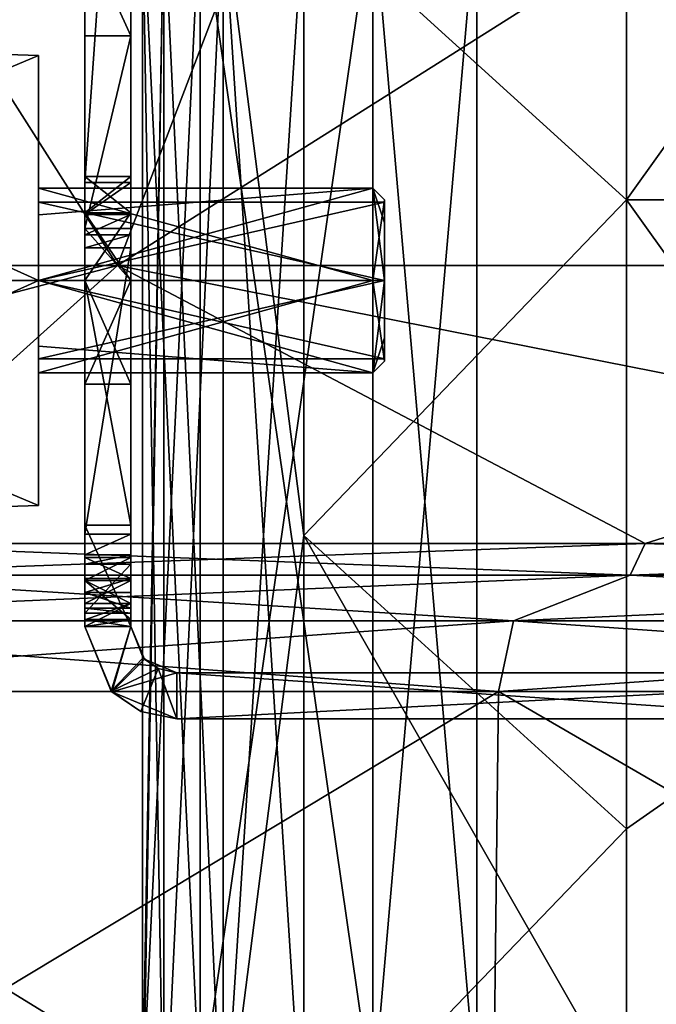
# Model space of a CAD drawing. Extents: x -226 to 210, y 0 to 1475.
# Tile 65 of 102: x -65 to -38, y 1043 to 1085. Entities that reach past the tile are written whole.
import ezdxf

# ---------------------------------------------------------------- set-up
doc = ezdxf.new("R2010")
doc.units = 0
doc.header["$LTSCALE"] = 117.934031
for name, color, linetype in [('11', 7, 'CONTINUOUS'), ('12', 7, 'CONTINUOUS'), ('13', 7, 'CONTINUOUS'), ('14', 7, 'CONTINUOUS'), ('15', 7, 'CONTINUOUS'), ('16', 7, 'CONTINUOUS'), ('17', 7, 'CONTINUOUS'), ('18', 7, 'CONTINUOUS'), ('2', 7, 'CONTINUOUS'), ('20', 7, 'CONTINUOUS'), ('3', 7, 'CONTINUOUS'), ('353', 7, 'CONTINUOUS'), ('354', 7, 'CONTINUOUS'), ('355', 7, 'CONTINUOUS'), ('356', 7, 'CONTINUOUS'), ('357', 7, 'CONTINUOUS'), ('358', 7, 'CONTINUOUS'), ('359', 7, 'CONTINUOUS'), ('360', 7, 'CONTINUOUS'), ('361', 7, 'CONTINUOUS'), ('362', 7, 'CONTINUOUS'), ('37', 7, 'CONTINUOUS'), ('376', 7, 'CONTINUOUS'), ('377', 7, 'CONTINUOUS'), ('378', 7, 'CONTINUOUS'), ('379', 7, 'CONTINUOUS'), ('38', 7, 'CONTINUOUS'), ('380', 7, 'CONTINUOUS'), ('381', 7, 'CONTINUOUS'), ('385', 7, 'CONTINUOUS'), ('386', 7, 'CONTINUOUS'), ('387', 7, 'CONTINUOUS'), ('388', 7, 'CONTINUOUS'), ('389', 7, 'CONTINUOUS'), ('390', 7, 'CONTINUOUS'), ('391', 7, 'CONTINUOUS'), ('392', 7, 'CONTINUOUS'), ('393', 7, 'CONTINUOUS'), ('394', 7, 'CONTINUOUS'), ('395', 7, 'CONTINUOUS'), ('396', 7, 'CONTINUOUS'), ('4', 7, 'CONTINUOUS'), ('5', 7, 'CONTINUOUS'), ('537', 7, 'CONTINUOUS'), ('538', 7, 'CONTINUOUS'), ('539', 7, 'CONTINUOUS'), ('540', 7, 'CONTINUOUS'), ('541', 7, 'CONTINUOUS'), ('542', 7, 'CONTINUOUS'), ('543', 7, 'CONTINUOUS'), ('544', 7, 'CONTINUOUS'), ('546', 7, 'CONTINUOUS'), ('547', 7, 'CONTINUOUS'), ('6', 7, 'CONTINUOUS'), ('7', 7, 'CONTINUOUS'), ('8', 7, 'CONTINUOUS'), ('859', 7, 'CONTINUOUS'), ('860', 7, 'CONTINUOUS'), ('861', 7, 'CONTINUOUS'), ('862', 7, 'CONTINUOUS'), ('863', 7, 'CONTINUOUS'), ('864', 7, 'CONTINUOUS'), ('865', 7, 'CONTINUOUS'), ('866', 7, 'CONTINUOUS'), ('867', 7, 'CONTINUOUS'), ('868', 7, 'CONTINUOUS'), ('9', 7, 'CONTINUOUS')]:
    doc.layers.add(name, color=color, linetype=linetype)

msp = doc.modelspace()

# ---------------------------------------------------------------- linework, layer by layer
at = {"layer": '11', "color": 7, "linetype": 'CONTINUOUS'}
for points in [[(-50, 1090.385, -285), (-50, 1038.462, -285), (-57.5, 1090.385, -285), (-50, 1090.385, -285)], [(-57.5, 1090.385, -285), (-50, 1038.462, -285), (-57.5, 1038.462, -285), (-57.5, 1090.385, -285)]]:
    msp.add_3dface(points, dxfattribs=at)
at = {"layer": '12', "color": 7, "linetype": 'CONTINUOUS'}
for points in [[(-50, 1038.462, -285), (-50, 1090.385, -285), (-50, 1038.462, -295), (-50, 1038.462, -285)], [(-50, 1038.462, -295), (-50, 1090.385, -285), (-50, 1090.385, -295), (-50, 1038.462, -295)]]:
    msp.add_3dface(points, dxfattribs=at)
at = {"layer": '13', "color": 7, "linetype": 'CONTINUOUS'}
for points in [[(-45.5, 1090.385, -295), (-45.5, 1038.462, -295), (-50, 1090.385, -295), (-45.5, 1090.385, -295)], [(-45.5, 1038.462, -295), (-50, 1038.462, -295), (-50, 1090.385, -295), (-45.5, 1038.462, -295)]]:
    msp.add_3dface(points, dxfattribs=at)
at = {"layer": '14', "color": 7, "linetype": 'CONTINUOUS'}
for points in [[(-57.5, 1090.385, -285), (-57.5, 1038.462, -285), (-57.5, 1090.385, -292.5), (-57.5, 1090.385, -285)], [(-57.5, 1090.385, -292.5), (-57.5, 1038.462, -285), (-57.5, 1038.462, -292.5), (-57.5, 1090.385, -292.5)]]:
    msp.add_3dface(points, dxfattribs=at)
at = {"layer": '15', "color": 7, "linetype": 'CONTINUOUS'}
for points in [[(-57.5, 1090.385, -292.5), (-57.5, 1038.462, -292.5), (-60, 1090.385, -292.5), (-57.5, 1090.385, -292.5)], [(-60, 1090.385, -292.5), (-57.5, 1038.462, -292.5), (-60, 1038.462, -292.5), (-60, 1090.385, -292.5)]]:
    msp.add_3dface(points, dxfattribs=at)
at = {"layer": '16', "color": 7, "linetype": 'CONTINUOUS'}
for points in [[(-60, 1090.385, -292.5), (-60, 1038.462, -292.5), (-60, 1090.206, -267), (-60, 1090.385, -292.5)], [(-60, 1090.206, -267), (-60, 1038.462, -292.5), (-60, 1038.462, -267), (-60, 1090.206, -267)]]:
    msp.add_3dface(points, dxfattribs=at)
at = {"layer": '17', "color": 7, "linetype": 'CONTINUOUS'}
for points in [[(-60, 1090.206, -267), (-60, 1038.462, -267), (-59.062, 1035.693, -263.5), (-60, 1090.206, -267)], [(-59.062, 1090.206, -263.5), (-60, 1090.206, -267), (-59.062, 1035.693, -263.5), (-59.062, 1090.206, -263.5)], [(-56.5, 1090.206, -260.938), (-59.062, 1090.206, -263.5), (-56.5, 1035.693, -260.938), (-56.5, 1090.206, -260.938)], [(-56.5, 1035.693, -260.938), (-59.062, 1090.206, -263.5), (-59.062, 1035.693, -263.5), (-56.5, 1035.693, -260.938)], [(-53, 1090.206, -260), (-56.5, 1090.206, -260.938), (-53, 1062.95, -260), (-53, 1090.206, -260)], [(-53, 1062.95, -260), (-56.5, 1090.206, -260.938), (-53, 1035.693, -260), (-53, 1062.95, -260)], [(-53, 1035.693, -260), (-56.5, 1090.206, -260.938), (-56.5, 1035.693, -260.938), (-53, 1035.693, -260)]]:
    msp.add_3dface(points, dxfattribs=at)
at = {"layer": '18', "color": 7, "linetype": 'CONTINUOUS'}
for points in [[(-39, 1090.385, -260), (-53, 1090.206, -260), (-39, 1077.489, -260), (-39, 1090.385, -260)], [(-53, 1090.206, -260), (-53, 1062.95, -260), (-39, 1077.489, -260), (-53, 1090.206, -260)], [(-39, 1077.489, -260), (-53, 1062.95, -260), (-39, 1038.462, -260), (-39, 1077.489, -260)], [(-53, 1062.95, -260), (-53, 1035.693, -260), (-39, 1038.462, -260), (-53, 1062.95, -260)]]:
    msp.add_3dface(points, dxfattribs=at)
at = {"layer": '2', "color": 7, "linetype": 'CONTINUOUS'}
for points in [[(-45.5, 1090.385, -305), (-45.5, 1038.462, -305), (-45.5, 1090.385, -295), (-45.5, 1090.385, -305)], [(-45.5, 1090.385, -295), (-45.5, 1038.462, -305), (-45.5, 1038.462, -295), (-45.5, 1090.385, -295)]]:
    msp.add_3dface(points, dxfattribs=at)
at = {"layer": '20', "color": 7, "linetype": 'CONTINUOUS'}
for points in [[(-39, 1132.002, -260), (-39, 1090.385, -260), (0, 1077.489, -262.5), (-39, 1132.002, -260)], [(0, 1132.002, -262.5), (-39, 1132.002, -260), (0, 1077.489, -262.5), (0, 1132.002, -262.5)], [(-39, 1090.385, -260), (-39, 1077.489, -260), (0, 1077.489, -262.5), (-39, 1090.385, -260)], [(-39, 1077.489, -260), (-39, 1038.462, -260), (0, 1022.976, -262.5), (-39, 1077.489, -260)], [(0, 1077.489, -262.5), (-39, 1077.489, -260), (0, 1022.976, -262.5), (0, 1077.489, -262.5)]]:
    msp.add_3dface(points, dxfattribs=at)
at = {"layer": '3', "color": 7, "linetype": 'CONTINUOUS'}
for points in [[(-45.5, 1038.462, -305), (-45.5, 1090.385, -305), (-50, 1038.462, -305), (-45.5, 1038.462, -305)], [(-50, 1038.462, -305), (-45.5, 1090.385, -305), (-50, 1090.385, -305), (-50, 1038.462, -305)]]:
    msp.add_3dface(points, dxfattribs=at)
at = {"layer": '353', "color": 7, "linetype": 'CONTINUOUS'}
for points in [[(-58.5, 1057, -192.037), (-29.569, 1057, -198.56), (-58.5, 1057, -259), (-58.5, 1057, -192.037)], [(-58.5, 1057, -259), (-29.569, 1057, -198.56), (-19.5, 1057, -259), (-58.5, 1057, -259)]]:
    msp.add_3dface(points, dxfattribs=at)
at = {"layer": '354', "color": 7, "linetype": 'CONTINUOUS'}
for points in [[(-29.569, 1057, -198.56), (-58.5, 1057, -192.037), (-29.569, 1055, -198.56), (-29.569, 1057, -198.56)], [(-58.5, 1057, -192.037), (-58.5, 1055, -192.037), (-29.569, 1055, -198.56), (-58.5, 1057, -192.037)]]:
    msp.add_3dface(points, dxfattribs=at)
at = {"layer": '355', "color": 7, "linetype": 'CONTINUOUS'}
for points in [[(-29.569, 1055, -198.56), (-58.5, 1055, -192.037), (-19.5, 1055, -259), (-29.569, 1055, -198.56)], [(-19.5, 1055, -259), (-58.5, 1055, -192.037), (-58.5, 1055, -259), (-19.5, 1055, -259)]]:
    msp.add_3dface(points, dxfattribs=at)
at = {"layer": '356', "color": 7, "linetype": 'CONTINUOUS'}
for points in [[(-58.5, 1057, -259), (-19.5, 1057, -259), (-58.5, 1055, -259), (-58.5, 1057, -259)], [(-19.5, 1057, -259), (-19.5, 1055, -259), (-58.5, 1055, -259), (-19.5, 1057, -259)]]:
    msp.add_3dface(points, dxfattribs=at)
at = {"layer": '357', "color": 7, "linetype": 'CONTINUOUS'}
for points in [[(-61.328, 1056.172, -259), (-62.5, 1059, -259), (-60.5, 1059, -259), (-61.328, 1056.172, -259)], [(-59.914, 1057.586, -259), (-61.328, 1056.172, -259), (-60.5, 1059, -259), (-59.914, 1057.586, -259)], [(-58.5, 1057, -259), (-61.328, 1056.172, -259), (-59.914, 1057.586, -259), (-58.5, 1057, -259)], [(-58.5, 1057, -259), (-58.5, 1055, -259), (-61.328, 1056.172, -259), (-58.5, 1057, -259)]]:
    msp.add_3dface(points, dxfattribs=at)
at = {"layer": '358', "color": 7, "linetype": 'CONTINUOUS'}
for points in [[(-62.5, 1059, -259), (-61.328, 1056.172, -259), (-62.5, 1059, -224.886), (-62.5, 1059, -259)], [(-62.5, 1059, -224.886), (-61.328, 1056.172, -259), (-62.5, 1059, -190.773), (-62.5, 1059, -224.886)], [(-62.5, 1059, -190.773), (-61.328, 1056.172, -259), (-61.358, 1056.202, -191.143), (-62.5, 1059, -190.773)], [(-61.358, 1056.202, -191.143), (-61.328, 1056.172, -259), (-60.064, 1055.319, -191.554), (-61.358, 1056.202, -191.143)], [(-61.328, 1056.172, -259), (-58.5, 1055, -259), (-60.064, 1055.319, -191.554), (-61.328, 1056.172, -259)], [(-58.5, 1055, -259), (-58.5, 1055, -192.037), (-60.064, 1055.319, -191.554), (-58.5, 1055, -259)]]:
    msp.add_3dface(points, dxfattribs=at)
at = {"layer": '359', "color": 7, "linetype": 'CONTINUOUS'}
for points in [[(-62.5, 1130.541, -139.273), (-62.5, 1130.541, -191.182), (-62.5, 1078.242, -146.78), (-62.5, 1130.541, -139.273)], [(-62.5, 1106.746, -115.033), (-62.5, 1130.541, -139.273), (-62.5, 1078.242, -146.78), (-62.5, 1106.746, -115.033)], [(-62.5, 1130.541, -191.182), (-62.5, 1130.541, -243.091), (-62.5, 1076.028, -197.26), (-62.5, 1130.541, -191.182)], [(-62.5, 1078.242, -146.78), (-62.5, 1130.541, -191.182), (-62.5, 1076.854, -147.426), (-62.5, 1078.242, -146.78)], [(-62.5, 1076.854, -147.426), (-62.5, 1130.541, -191.182), (-62.5, 1075.976, -147.264), (-62.5, 1076.854, -147.426)], [(-62.5, 1075.976, -147.264), (-62.5, 1130.541, -191.182), (-62.5, 1076.028, -197.26), (-62.5, 1075.976, -147.264)], [(-62.5, 1130.541, -243.091), (-62.5, 1130.541, -295), (-62.5, 1076.028, -247.396), (-62.5, 1130.541, -243.091)], [(-62.5, 1076.028, -197.26), (-62.5, 1130.541, -243.091), (-62.5, 1076.028, -247.396), (-62.5, 1076.028, -197.26)], [(-62.5, 1076.028, -247.396), (-62.5, 1130.541, -295), (-62.5, 1094, -295), (-62.5, 1076.028, -247.396)], [(-62.5, 1090.464, -296.464), (-62.5, 1076.028, -247.396), (-62.5, 1094, -295), (-62.5, 1090.464, -296.464)], [(-62.5, 1076.925, -296.58), (-62.5, 1076.028, -247.396), (-62.5, 1090.464, -296.464), (-62.5, 1076.925, -296.58)], [(-62.5, 1089, -300), (-62.5, 1076.925, -296.58), (-62.5, 1090.464, -296.464), (-62.5, 1089, -300)], [(-62.5, 1078.5, -300.007), (-62.5, 1076.925, -296.58), (-62.5, 1089, -300), (-62.5, 1078.5, -300.007)], [(-62.5, 1084.607, -310.606), (-62.5, 1078.5, -300.007), (-62.5, 1089, -300), (-62.5, 1084.607, -310.606)], [(-62.5, 1076.928, -303.417), (-62.5, 1078.5, -300.007), (-62.5, 1084.607, -310.606), (-62.5, 1076.928, -303.417)], [(-62.5, 1076.247, -314.831), (-62.5, 1076.928, -303.417), (-62.5, 1084.607, -310.606), (-62.5, 1076.247, -314.831)], [(-62.5, 1076.928, -303.417), (-62.5, 1076.247, -314.831), (-62.5, 1074, -304.5), (-62.5, 1076.928, -303.417)], [(-62.5, 1076.028, -247.396), (-62.5, 1076.925, -296.58), (-62.5, 1061, -259.996), (-62.5, 1076.028, -247.396)], [(-62.5, 1061, -259.996), (-62.5, 1076.925, -296.58), (-62.5, 1060, -261), (-62.5, 1061, -259.996)], [(-62.5, 1060, -261), (-62.5, 1076.925, -296.58), (-62.5, 1059.293, -261.293), (-62.5, 1060, -261)], [(-62.5, 1059.293, -261.293), (-62.5, 1076.925, -296.58), (-62.5, 1059, -262), (-62.5, 1059.293, -261.293)], [(-62.5, 1059, -262), (-62.5, 1076.925, -296.58), (-62.5, 1074, -295.5), (-62.5, 1059, -262)], [(-62.5, 1063.394, -310.607), (-62.5, 1076.247, -314.831), (-62.5, 1074, -315), (-62.5, 1063.394, -310.607)], [(-62.5, 1076.247, -314.831), (-62.5, 1063.394, -310.607), (-62.5, 1074, -304.5), (-62.5, 1076.247, -314.831)], [(-62.5, 1059, -224.886), (-62.5, 1059, -190.773), (-62.5, 1076.028, -197.26), (-62.5, 1059, -224.886)], [(-62.5, 1059, -224.886), (-62.5, 1076.028, -197.26), (-62.5, 1076.028, -247.396), (-62.5, 1059, -224.886)], [(-62.5, 1059, -224.886), (-62.5, 1076.028, -247.396), (-62.5, 1060, -259), (-62.5, 1059, -224.886)], [(-62.5, 1076.028, -197.26), (-62.5, 1059, -190.773), (-62.5, 1059.3, -190.773), (-62.5, 1076.028, -197.26)], [(-62.5, 1075.976, -147.264), (-62.5, 1076.028, -197.26), (-62.5, 1063.01, -160.345), (-62.5, 1075.976, -147.264)], [(-62.5, 1063.01, -160.345), (-62.5, 1076.028, -197.26), (-62.5, 1062.112, -161.714), (-62.5, 1063.01, -160.345)], [(-62.5, 1062.112, -161.714), (-62.5, 1076.028, -197.26), (-62.5, 1061.704, -163.3), (-62.5, 1062.112, -161.714)], [(-62.5, 1061.704, -163.3), (-62.5, 1076.028, -197.26), (-62.5, 1059.574, -187.641), (-62.5, 1061.704, -163.3)], [(-62.5, 1059.574, -187.641), (-62.5, 1076.028, -197.26), (-62.5, 1061.087, -188.777), (-62.5, 1059.574, -187.641)], [(-62.5, 1061.087, -188.777), (-62.5, 1076.028, -197.26), (-62.5, 1061.999, -189.817), (-62.5, 1061.087, -188.777)], [(-62.5, 1061.999, -189.817), (-62.5, 1076.028, -197.26), (-62.5, 1061, -190.773), (-62.5, 1061.999, -189.817)], [(-62.5, 1061, -190.773), (-62.5, 1076.028, -197.26), (-62.5, 1059.3, -190.773), (-62.5, 1061, -190.773)], [(-62.5, 1060, -259), (-62.5, 1076.028, -247.396), (-62.5, 1061, -259.996), (-62.5, 1060, -259)], [(-62.5, 1075.414, -146.9), (-62.5, 1075.976, -147.264), (-62.5, 1063.01, -160.345), (-62.5, 1075.414, -146.9)], [(-62.5, 1069.5, -299.993), (-62.5, 1059, -262), (-62.5, 1074, -295.5), (-62.5, 1069.5, -299.993)], [(-62.5, 1063.394, -310.607), (-62.5, 1059, -300), (-62.5, 1074, -304.5), (-62.5, 1063.394, -310.607)], [(-62.5, 1074, -304.5), (-62.5, 1059, -300), (-62.5, 1069.5, -299.993), (-62.5, 1074, -304.5)], [(-62.5, 1059, -300), (-62.5, 1059, -262), (-62.5, 1069.5, -299.993), (-62.5, 1059, -300)], [(-62.5, 1059.804, -188.37), (-62.5, 1059.574, -187.641), (-62.5, 1061.087, -188.777), (-62.5, 1059.804, -188.37)], [(-62.5, 1060.483, -188.724), (-62.5, 1059.804, -188.37), (-62.5, 1061.087, -188.777), (-62.5, 1060.483, -188.724)], [(-62.5, 1059, -259), (-62.5, 1059, -224.886), (-62.5, 1060, -259), (-62.5, 1059, -259)]]:
    msp.add_3dface(points, dxfattribs=at)
at = {"layer": '360', "color": 7, "linetype": 'CONTINUOUS'}
for points in [[(-62.5, 1074, -304.5), (-62.5, 1069.5, -299.993), (-60.5, 1074, -304.5), (-62.5, 1074, -304.5)], [(-62.5, 1069.5, -299.993), (-62.5, 1074, -295.5), (-60.5, 1069.5, -300.007), (-62.5, 1069.5, -299.993)], [(-62.5, 1069.5, -299.993), (-60.5, 1069.5, -300.007), (-60.5, 1074, -304.5), (-62.5, 1069.5, -299.993)], [(-62.5, 1074, -295.5), (-60.5, 1074, -295.5), (-60.5, 1069.5, -300.007), (-62.5, 1074, -295.5)]]:
    msp.add_3dface(points, dxfattribs=at)
at = {"layer": '361', "color": 7, "linetype": 'CONTINUOUS'}
for points in [[(-62.5, 1076.925, -296.58), (-62.5, 1078.5, -300.007), (-60.5, 1078.5, -299.993), (-62.5, 1076.925, -296.58)], [(-62.5, 1076.925, -296.58), (-60.5, 1078.5, -299.993), (-60.5, 1076.928, -296.583), (-62.5, 1076.925, -296.58)], [(-62.5, 1078.5, -300.007), (-62.5, 1076.928, -303.417), (-60.5, 1076.925, -303.42), (-62.5, 1078.5, -300.007)], [(-62.5, 1078.5, -300.007), (-60.5, 1076.925, -303.42), (-60.5, 1078.5, -299.993), (-62.5, 1078.5, -300.007)], [(-62.5, 1076.925, -296.58), (-60.5, 1076.928, -296.583), (-60.5, 1074, -295.5), (-62.5, 1076.925, -296.58)], [(-62.5, 1076.928, -303.417), (-62.5, 1074, -304.5), (-60.5, 1076.925, -303.42), (-62.5, 1076.928, -303.417)], [(-62.5, 1074, -295.5), (-62.5, 1076.925, -296.58), (-60.5, 1074, -295.5), (-62.5, 1074, -295.5)], [(-60.5, 1076.925, -303.42), (-62.5, 1074, -304.5), (-60.5, 1074, -304.5), (-60.5, 1076.925, -303.42)]]:
    msp.add_3dface(points, dxfattribs=at)
at = {"layer": '362', "color": 7, "linetype": 'CONTINUOUS'}
for points in [[(-60.5, 1094, -295), (-60.5, 1130.541, -243.091), (-60.5, 1076.028, -247.392), (-60.5, 1094, -295)], [(-60.5, 1130.541, -243.091), (-60.5, 1130.541, -191.182), (-60.5, 1076.028, -197.258), (-60.5, 1130.541, -243.091)], [(-60.5, 1076.028, -247.392), (-60.5, 1130.541, -243.091), (-60.5, 1076.028, -197.258), (-60.5, 1076.028, -247.392)], [(-60.5, 1130.541, -191.182), (-60.5, 1130.541, -139.273), (-60.5, 1076.853, -147.426), (-60.5, 1130.541, -191.182)], [(-60.5, 1076.028, -197.258), (-60.5, 1130.541, -191.182), (-60.5, 1076.853, -147.426), (-60.5, 1076.028, -197.258)], [(-60.5, 1076.853, -147.426), (-60.5, 1130.541, -139.273), (-60.5, 1078.242, -146.78), (-60.5, 1076.853, -147.426)], [(-60.5, 1078.242, -146.78), (-60.5, 1130.541, -139.273), (-60.5, 1106.746, -115.033), (-60.5, 1078.242, -146.78)], [(-60.5, 1090.464, -296.464), (-60.5, 1094, -295), (-60.5, 1076.928, -296.583), (-60.5, 1090.464, -296.464)], [(-60.5, 1076.928, -296.583), (-60.5, 1094, -295), (-60.5, 1076.028, -247.392), (-60.5, 1076.928, -296.583)], [(-60.5, 1089, -300), (-60.5, 1090.464, -296.464), (-60.5, 1078.5, -299.993), (-60.5, 1089, -300)], [(-60.5, 1078.5, -299.993), (-60.5, 1090.464, -296.464), (-60.5, 1076.928, -296.583), (-60.5, 1078.5, -299.993)], [(-60.5, 1084.606, -310.607), (-60.5, 1089, -300), (-60.5, 1076.925, -303.42), (-60.5, 1084.606, -310.607)], [(-60.5, 1076.925, -303.42), (-60.5, 1089, -300), (-60.5, 1078.5, -299.993), (-60.5, 1076.925, -303.42)], [(-60.5, 1076.247, -314.831), (-60.5, 1084.606, -310.607), (-60.5, 1076.925, -303.42), (-60.5, 1076.247, -314.831)], [(-60.5, 1076.928, -296.583), (-60.5, 1076.028, -247.392), (-60.5, 1074, -295.5), (-60.5, 1076.928, -296.583)], [(-60.5, 1076.247, -314.831), (-60.5, 1076.925, -303.42), (-60.5, 1074, -304.5), (-60.5, 1076.247, -314.831)], [(-60.5, 1075.975, -147.264), (-60.5, 1076.028, -197.258), (-60.5, 1076.853, -147.426), (-60.5, 1075.975, -147.264)], [(-60.5, 1074, -315), (-60.5, 1076.247, -314.831), (-60.5, 1063.393, -310.606), (-60.5, 1074, -315)], [(-60.5, 1063.393, -310.606), (-60.5, 1076.247, -314.831), (-60.5, 1074, -304.5), (-60.5, 1063.393, -310.606)], [(-60.5, 1059, -259), (-60.5, 1060, -259), (-60.5, 1076.028, -247.392), (-60.5, 1059, -259)], [(-60.5, 1059, -259), (-60.5, 1076.028, -247.392), (-60.5, 1059, -224.886), (-60.5, 1059, -259)], [(-60.5, 1060, -261), (-60.5, 1059, -262), (-60.5, 1076.028, -247.392), (-60.5, 1060, -261)], [(-60.5, 1076.028, -247.392), (-60.5, 1059, -262), (-60.5, 1074, -295.5), (-60.5, 1076.028, -247.392)], [(-60.5, 1061, -260.004), (-60.5, 1060, -261), (-60.5, 1076.028, -247.392), (-60.5, 1061, -260.004)], [(-60.5, 1060, -259), (-60.5, 1061, -260.004), (-60.5, 1076.028, -247.392), (-60.5, 1060, -259)], [(-60.5, 1076.028, -247.392), (-60.5, 1076.028, -197.258), (-60.5, 1059, -224.886), (-60.5, 1076.028, -247.392)], [(-60.5, 1076.028, -197.258), (-60.5, 1075.975, -147.264), (-60.5, 1061.999, -189.817), (-60.5, 1076.028, -197.258)], [(-60.5, 1059, -224.886), (-60.5, 1076.028, -197.258), (-60.5, 1061, -190.773), (-60.5, 1059, -224.886)], [(-60.5, 1061, -190.773), (-60.5, 1076.028, -197.258), (-60.5, 1061.999, -189.817), (-60.5, 1061, -190.773)], [(-60.5, 1061.999, -189.817), (-60.5, 1075.975, -147.264), (-60.5, 1061.087, -188.777), (-60.5, 1061.999, -189.817)], [(-60.5, 1061.087, -188.777), (-60.5, 1075.975, -147.264), (-60.5, 1060.483, -188.724), (-60.5, 1061.087, -188.777)], [(-60.5, 1060.483, -188.724), (-60.5, 1075.975, -147.264), (-60.5, 1059.804, -188.37), (-60.5, 1060.483, -188.724)], [(-60.5, 1059.804, -188.37), (-60.5, 1075.975, -147.264), (-60.5, 1059.574, -187.641), (-60.5, 1059.804, -188.37)], [(-60.5, 1059.574, -187.641), (-60.5, 1075.975, -147.264), (-60.5, 1061.704, -163.3), (-60.5, 1059.574, -187.641)], [(-60.5, 1061.704, -163.3), (-60.5, 1075.975, -147.264), (-60.5, 1062.112, -161.714), (-60.5, 1061.704, -163.3)], [(-60.5, 1062.112, -161.714), (-60.5, 1075.975, -147.264), (-60.5, 1063.01, -160.345), (-60.5, 1062.112, -161.714)], [(-60.5, 1063.01, -160.345), (-60.5, 1075.975, -147.264), (-60.5, 1075.414, -146.9), (-60.5, 1063.01, -160.345)], [(-60.5, 1059, -262), (-60.5, 1059, -300), (-60.5, 1074, -295.5), (-60.5, 1059, -262)], [(-60.5, 1074, -295.5), (-60.5, 1059, -300), (-60.5, 1069.5, -300.007), (-60.5, 1074, -295.5)], [(-60.5, 1069.5, -300.007), (-60.5, 1063.393, -310.606), (-60.5, 1074, -304.5), (-60.5, 1069.5, -300.007)], [(-60.5, 1059, -300), (-60.5, 1063.393, -310.606), (-60.5, 1069.5, -300.007), (-60.5, 1059, -300)], [(-60.5, 1059.3, -190.773), (-60.5, 1059, -224.886), (-60.5, 1061, -190.773), (-60.5, 1059.3, -190.773)], [(-60.5, 1059, -262), (-60.5, 1060, -261), (-60.5, 1059.293, -261.293), (-60.5, 1059, -262)], [(-60.5, 1059, -190.773), (-60.5, 1059, -224.886), (-60.5, 1059.3, -190.773), (-60.5, 1059, -190.773)]]:
    msp.add_3dface(points, dxfattribs=at)
at = {"layer": '37', "color": 7, "linetype": 'CONTINUOUS'}
for points in [[(-53, 1090.206, -340), (-39, 1104.746, -340), (-39, 1077.489, -340), (-53, 1090.206, -340)], [(-53, 1062.95, -340), (-53, 1090.206, -340), (-39, 1077.489, -340), (-53, 1062.95, -340)], [(-53, 1062.95, -340), (-39, 1077.489, -340), (-39, 1050.233, -340), (-53, 1062.95, -340)], [(-53, 1035.693, -340), (-53, 1062.95, -340), (-39, 1050.233, -340), (-53, 1035.693, -340)], [(-53, 1035.693, -340), (-39, 1050.233, -340), (-39, 1022.976, -340), (-53, 1035.693, -340)]]:
    msp.add_3dface(points, dxfattribs=at)
at = {"layer": '376', "color": 7, "linetype": 'CONTINUOUS'}
for points in [[(-62.5, 1084.607, -310.606), (-62.5, 1089, -300), (-60.5, 1084.606, -310.607), (-62.5, 1084.607, -310.606)], [(-62.5, 1089, -300), (-60.5, 1089, -300), (-60.5, 1084.606, -310.607), (-62.5, 1089, -300)], [(-62.5, 1076.247, -314.831), (-62.5, 1084.607, -310.606), (-60.5, 1084.606, -310.607), (-62.5, 1076.247, -314.831)], [(-60.5, 1076.247, -314.831), (-62.5, 1076.247, -314.831), (-60.5, 1084.606, -310.607), (-60.5, 1076.247, -314.831)], [(-62.5, 1074, -315), (-62.5, 1076.247, -314.831), (-60.5, 1074, -315), (-62.5, 1074, -315)], [(-60.5, 1074, -315), (-62.5, 1076.247, -314.831), (-60.5, 1076.247, -314.831), (-60.5, 1074, -315)]]:
    msp.add_3dface(points, dxfattribs=at)
at = {"layer": '377', "color": 7, "linetype": 'CONTINUOUS'}
for points in [[(-62.5, 1063.394, -310.607), (-62.5, 1074, -315), (-60.5, 1063.393, -310.606), (-62.5, 1063.394, -310.607)], [(-62.5, 1074, -315), (-60.5, 1074, -315), (-60.5, 1063.393, -310.606), (-62.5, 1074, -315)], [(-62.5, 1059, -300), (-62.5, 1063.394, -310.607), (-60.5, 1059, -300), (-62.5, 1059, -300)], [(-60.5, 1059, -300), (-62.5, 1063.394, -310.607), (-60.5, 1063.393, -310.606), (-60.5, 1059, -300)]]:
    msp.add_3dface(points, dxfattribs=at)
at = {"layer": '378', "color": 7, "linetype": 'CONTINUOUS'}
for points in [[(-62.5, 1059, -262), (-62.5, 1059, -300), (-60.5, 1059, -262), (-62.5, 1059, -262)], [(-62.5, 1059, -300), (-60.5, 1059, -300), (-60.5, 1059, -262), (-62.5, 1059, -300)]]:
    msp.add_3dface(points, dxfattribs=at)
at = {"layer": '379', "color": 7, "linetype": 'CONTINUOUS'}
for points in [[(-62.5, 1060, -261), (-62.5, 1059.293, -261.293), (-60.5, 1060, -261), (-62.5, 1060, -261)], [(-60.5, 1060, -261), (-62.5, 1059.293, -261.293), (-60.5, 1059.293, -261.293), (-60.5, 1060, -261)], [(-62.5, 1059.293, -261.293), (-62.5, 1059, -262), (-60.5, 1059.293, -261.293), (-62.5, 1059.293, -261.293)], [(-62.5, 1059, -262), (-60.5, 1059, -262), (-60.5, 1059.293, -261.293), (-62.5, 1059, -262)]]:
    msp.add_3dface(points, dxfattribs=at)
at = {"layer": '38', "color": 7, "linetype": 'CONTINUOUS'}
for points in [[(-39, 1104.746, -340), (0, 1132.002, -337.5), (-39, 1077.489, -340), (-39, 1104.746, -340)], [(-39, 1077.489, -340), (0, 1132.002, -337.5), (0, 1077.489, -337.5), (-39, 1077.489, -340)], [(-39, 1077.489, -340), (0, 1077.489, -337.5), (-39, 1050.233, -340), (-39, 1077.489, -340)], [(-39, 1050.233, -340), (0, 1077.489, -337.5), (-39, 1022.976, -340), (-39, 1050.233, -340)], [(-39, 1022.976, -340), (0, 1077.489, -337.5), (0, 1022.976, -337.5), (-39, 1022.976, -340)]]:
    msp.add_3dface(points, dxfattribs=at)
at = {"layer": '380', "color": 7, "linetype": 'CONTINUOUS'}
for points in [[(-62.5, 1060, -259), (-62.5, 1061, -259.996), (-60.5, 1060, -259), (-62.5, 1060, -259)], [(-62.5, 1061, -259.996), (-62.5, 1060, -261), (-60.5, 1061, -260.004), (-62.5, 1061, -259.996)], [(-60.5, 1060, -259), (-62.5, 1061, -259.996), (-60.5, 1061, -260.004), (-60.5, 1060, -259)], [(-62.5, 1060, -261), (-60.5, 1060, -261), (-60.5, 1061, -260.004), (-62.5, 1060, -261)]]:
    msp.add_3dface(points, dxfattribs=at)
at = {"layer": '381', "color": 7, "linetype": 'CONTINUOUS'}
for points in [[(-60.5, 1059, -259), (-62.5, 1059, -259), (-60.5, 1060, -259), (-60.5, 1059, -259)], [(-62.5, 1059, -259), (-62.5, 1060, -259), (-60.5, 1060, -259), (-62.5, 1059, -259)]]:
    msp.add_3dface(points, dxfattribs=at)
at = {"layer": '385', "color": 7, "linetype": 'CONTINUOUS'}
for points in [[(-62.5, 1106.746, -115.033), (-62.5, 1078.242, -146.78), (-60.5, 1106.746, -115.033), (-62.5, 1106.746, -115.033)], [(-62.5, 1078.242, -146.78), (-60.5, 1078.242, -146.78), (-60.5, 1106.746, -115.033), (-62.5, 1078.242, -146.78)]]:
    msp.add_3dface(points, dxfattribs=at)
at = {"layer": '386', "color": 7, "linetype": 'CONTINUOUS'}
for points in [[(-62.5, 1078.242, -146.78), (-62.5, 1076.854, -147.426), (-60.5, 1078.242, -146.78), (-62.5, 1078.242, -146.78)], [(-62.5, 1076.854, -147.426), (-60.5, 1076.853, -147.426), (-60.5, 1078.242, -146.78), (-62.5, 1076.854, -147.426)], [(-62.5, 1076.854, -147.426), (-62.5, 1075.976, -147.264), (-60.5, 1076.853, -147.426), (-62.5, 1076.854, -147.426)], [(-62.5, 1075.976, -147.264), (-60.5, 1075.975, -147.264), (-60.5, 1076.853, -147.426), (-62.5, 1075.976, -147.264)], [(-62.5, 1075.976, -147.264), (-62.5, 1075.414, -146.9), (-60.5, 1075.975, -147.264), (-62.5, 1075.976, -147.264)], [(-60.5, 1075.975, -147.264), (-62.5, 1075.414, -146.9), (-60.5, 1075.414, -146.9), (-60.5, 1075.975, -147.264)]]:
    msp.add_3dface(points, dxfattribs=at)
at = {"layer": '387', "color": 7, "linetype": 'CONTINUOUS'}
for points in [[(-62.5, 1075.414, -146.9), (-62.5, 1063.01, -160.345), (-60.5, 1075.414, -146.9), (-62.5, 1075.414, -146.9)], [(-62.5, 1063.01, -160.345), (-60.5, 1063.01, -160.345), (-60.5, 1075.414, -146.9), (-62.5, 1063.01, -160.345)]]:
    msp.add_3dface(points, dxfattribs=at)
at = {"layer": '388', "color": 7, "linetype": 'CONTINUOUS'}
for points in [[(-62.5, 1063.01, -160.345), (-62.5, 1062.112, -161.714), (-60.5, 1063.01, -160.345), (-62.5, 1063.01, -160.345)], [(-62.5, 1062.112, -161.714), (-60.5, 1062.112, -161.714), (-60.5, 1063.01, -160.345), (-62.5, 1062.112, -161.714)], [(-62.5, 1062.112, -161.714), (-62.5, 1061.704, -163.3), (-60.5, 1062.112, -161.714), (-62.5, 1062.112, -161.714)], [(-62.5, 1061.704, -163.3), (-60.5, 1061.704, -163.3), (-60.5, 1062.112, -161.714), (-62.5, 1061.704, -163.3)]]:
    msp.add_3dface(points, dxfattribs=at)
at = {"layer": '389', "color": 7, "linetype": 'CONTINUOUS'}
for points in [[(-62.5, 1061.704, -163.3), (-62.5, 1059.574, -187.641), (-60.5, 1061.704, -163.3), (-62.5, 1061.704, -163.3)], [(-62.5, 1059.574, -187.641), (-60.5, 1059.574, -187.641), (-60.5, 1061.704, -163.3), (-62.5, 1059.574, -187.641)]]:
    msp.add_3dface(points, dxfattribs=at)
at = {"layer": '390', "color": 7, "linetype": 'CONTINUOUS'}
for points in [[(-62.5, 1059.804, -188.37), (-62.5, 1060.483, -188.724), (-60.5, 1059.804, -188.37), (-62.5, 1059.804, -188.37)], [(-62.5, 1060.483, -188.724), (-60.5, 1060.483, -188.724), (-60.5, 1059.804, -188.37), (-62.5, 1060.483, -188.724)], [(-62.5, 1059.574, -187.641), (-62.5, 1059.804, -188.37), (-60.5, 1059.574, -187.641), (-62.5, 1059.574, -187.641)], [(-62.5, 1059.804, -188.37), (-60.5, 1059.804, -188.37), (-60.5, 1059.574, -187.641), (-62.5, 1059.804, -188.37)]]:
    msp.add_3dface(points, dxfattribs=at)
at = {"layer": '391', "color": 7, "linetype": 'CONTINUOUS'}
for points in [[(-62.5, 1060.483, -188.724), (-62.5, 1061.087, -188.777), (-60.5, 1061.087, -188.777), (-62.5, 1060.483, -188.724)], [(-62.5, 1060.483, -188.724), (-60.5, 1061.087, -188.777), (-60.5, 1060.483, -188.724), (-62.5, 1060.483, -188.724)]]:
    msp.add_3dface(points, dxfattribs=at)
at = {"layer": '392', "color": 7, "linetype": 'CONTINUOUS'}
for points in [[(-62.5, 1061.087, -188.777), (-62.5, 1061.999, -189.817), (-60.5, 1061.087, -188.777), (-62.5, 1061.087, -188.777)], [(-62.5, 1061.999, -189.817), (-62.5, 1061, -190.773), (-60.5, 1061.999, -189.817), (-62.5, 1061.999, -189.817)], [(-62.5, 1061.999, -189.817), (-60.5, 1061.999, -189.817), (-60.5, 1061.087, -188.777), (-62.5, 1061.999, -189.817)], [(-62.5, 1061, -190.773), (-60.5, 1061, -190.773), (-60.5, 1061.999, -189.817), (-62.5, 1061, -190.773)]]:
    msp.add_3dface(points, dxfattribs=at)
at = {"layer": '393', "color": 7, "linetype": 'CONTINUOUS'}
for points in [[(-62.5, 1061, -190.773), (-62.5, 1059.3, -190.773), (-60.5, 1059.3, -190.773), (-62.5, 1061, -190.773)], [(-62.5, 1061, -190.773), (-60.5, 1059.3, -190.773), (-60.5, 1061, -190.773), (-62.5, 1061, -190.773)]]:
    msp.add_3dface(points, dxfattribs=at)
at = {"layer": '394', "color": 7, "linetype": 'CONTINUOUS'}
for points in [[(-62.5, 1059.3, -190.773), (-62.5, 1059, -190.773), (-60.5, 1059, -190.773), (-62.5, 1059.3, -190.773)], [(-62.5, 1059.3, -190.773), (-60.5, 1059, -190.773), (-60.5, 1059.3, -190.773), (-62.5, 1059.3, -190.773)]]:
    msp.add_3dface(points, dxfattribs=at)
at = {"layer": '395', "color": 7, "linetype": 'CONTINUOUS'}
for points in [[(-62.5, 1059, -190.773), (-61.358, 1056.202, -191.143), (-60.5, 1059, -190.773), (-62.5, 1059, -190.773)], [(-60.5, 1059, -190.773), (-61.358, 1056.202, -191.143), (-59.972, 1057.646, -191.115), (-60.5, 1059, -190.773)], [(-61.358, 1056.202, -191.143), (-59.319, 1057.175, -191.531), (-59.972, 1057.646, -191.115), (-61.358, 1056.202, -191.143)], [(-61.358, 1056.202, -191.143), (-60.064, 1055.319, -191.554), (-59.319, 1057.175, -191.531), (-61.358, 1056.202, -191.143)], [(-60.064, 1055.319, -191.554), (-58.5, 1055, -192.037), (-59.319, 1057.175, -191.531), (-60.064, 1055.319, -191.554)], [(-58.5, 1055, -192.037), (-58.5, 1057, -192.037), (-59.319, 1057.175, -191.531), (-58.5, 1055, -192.037)]]:
    msp.add_3dface(points, dxfattribs=at)
at = {"layer": '396', "color": 7, "linetype": 'CONTINUOUS'}
for points in [[(-59.914, 1057.586, -259), (-60.5, 1059, -259), (-59.972, 1057.646, -191.115), (-59.914, 1057.586, -259)], [(-60.5, 1059, -259), (-60.5, 1059, -224.886), (-59.972, 1057.646, -191.115), (-60.5, 1059, -259)], [(-60.5, 1059, -224.886), (-60.5, 1059, -190.773), (-59.972, 1057.646, -191.115), (-60.5, 1059, -224.886)], [(-59.319, 1057.175, -191.531), (-59.914, 1057.586, -259), (-59.972, 1057.646, -191.115), (-59.319, 1057.175, -191.531)], [(-58.5, 1057, -192.037), (-58.5, 1057, -259), (-59.914, 1057.586, -259), (-58.5, 1057, -192.037)], [(-58.5, 1057, -192.037), (-59.914, 1057.586, -259), (-59.319, 1057.175, -191.531), (-58.5, 1057, -192.037)]]:
    msp.add_3dface(points, dxfattribs=at)
at = {"layer": '4', "color": 7, "linetype": 'CONTINUOUS'}
for points in [[(-50, 1038.462, -305), (-50, 1090.385, -305), (-50, 1038.462, -315), (-50, 1038.462, -305)], [(-50, 1038.462, -315), (-50, 1090.385, -305), (-50, 1090.385, -315), (-50, 1038.462, -315)]]:
    msp.add_3dface(points, dxfattribs=at)
at = {"layer": '5', "color": 7, "linetype": 'CONTINUOUS'}
for points in [[(-50, 1038.462, -315), (-50, 1090.385, -315), (-57.5, 1038.462, -315), (-50, 1038.462, -315)], [(-57.5, 1038.462, -315), (-50, 1090.385, -315), (-57.5, 1090.385, -315), (-57.5, 1038.462, -315)]]:
    msp.add_3dface(points, dxfattribs=at)
at = {"layer": '537', "color": 7, "linetype": 'CONTINUOUS'}
for points in [[(-87.689, 1074, -310.5), (-87.689, 1084.5, -299.998), (-64.5, 1074, -309.75), (-87.689, 1074, -310.5)], [(-87.689, 1084.5, -299.998), (-87.689, 1074, -289.5), (-64.5, 1083.75, -300), (-87.689, 1084.5, -299.998)], [(-64.5, 1074, -309.75), (-87.689, 1084.5, -299.998), (-64.5, 1083.75, -300), (-64.5, 1074, -309.75)], [(-87.689, 1074, -289.5), (-64.5, 1074, -290.25), (-64.5, 1083.75, -300), (-87.689, 1074, -289.5)]]:
    msp.add_3dface(points, dxfattribs=at)
at = {"layer": '538', "color": 7, "linetype": 'CONTINUOUS'}
for points in [[(-64.5, 1083.75, -300), (-64.5, 1074, -290.25), (-64.5, 1076.844, -297.187), (-64.5, 1083.75, -300)], [(-64.5, 1074, -309.75), (-64.5, 1083.75, -300), (-64.5, 1074, -304), (-64.5, 1074, -309.75)], [(-64.5, 1074, -304), (-64.5, 1083.75, -300), (-64.5, 1078, -300.013), (-64.5, 1074, -304)], [(-64.5, 1078, -300.013), (-64.5, 1083.75, -300), (-64.5, 1076.844, -297.187), (-64.5, 1078, -300.013)], [(-64.5, 1076.844, -297.187), (-64.5, 1074, -290.25), (-64.5, 1074, -296), (-64.5, 1076.844, -297.187)], [(-64.5, 1074, -290.25), (-64.5, 1064.25, -300), (-64.5, 1074, -296), (-64.5, 1074, -290.25)], [(-64.5, 1064.25, -300), (-64.5, 1074, -309.75), (-64.5, 1071.156, -302.813), (-64.5, 1064.25, -300)], [(-64.5, 1074, -309.75), (-64.5, 1074, -304), (-64.5, 1071.156, -302.813), (-64.5, 1074, -309.75)], [(-64.5, 1074, -296), (-64.5, 1064.25, -300), (-64.5, 1070, -299.987), (-64.5, 1074, -296)], [(-64.5, 1070, -299.987), (-64.5, 1064.25, -300), (-64.5, 1071.156, -302.813), (-64.5, 1070, -299.987)]]:
    msp.add_3dface(points, dxfattribs=at)
at = {"layer": '539', "color": 7, "linetype": 'CONTINUOUS'}
for points in [[(-87.689, 1063.5, -300.002), (-87.689, 1074, -310.5), (-64.5, 1064.25, -300), (-87.689, 1063.5, -300.002)], [(-87.689, 1074, -310.5), (-64.5, 1074, -309.75), (-64.5, 1064.25, -300), (-87.689, 1074, -310.5)], [(-87.689, 1074, -289.5), (-87.689, 1063.5, -300.002), (-64.5, 1074, -290.25), (-87.689, 1074, -289.5)], [(-64.5, 1074, -290.25), (-87.689, 1063.5, -300.002), (-64.5, 1064.25, -300), (-64.5, 1074, -290.25)]]:
    msp.add_3dface(points, dxfattribs=at)
at = {"layer": '540', "linetype": 'CONTINUOUS'}
for points in [[(-64.5, 1074, -304), (-64.5, 1078, -300.013), (-50, 1074, -304), (-64.5, 1074, -304)], [(-64.5, 1078, -300.013), (-64.5, 1076.844, -297.187), (-50, 1078, -300), (-64.5, 1078, -300.013)], [(-50, 1074, -304), (-64.5, 1078, -300.013), (-50, 1078, -300), (-50, 1074, -304)], [(-64.5, 1076.844, -297.187), (-64.5, 1074, -296), (-50, 1078, -300), (-64.5, 1076.844, -297.187)], [(-50, 1078, -300), (-64.5, 1074, -296), (-50, 1074, -296), (-50, 1078, -300)]]:
    msp.add_3dface(points, dxfattribs=at)
at = {"layer": '541', "linetype": 'CONTINUOUS'}
for points in [[(-64.5, 1071.156, -302.813), (-64.5, 1074, -304), (-50, 1070, -300), (-64.5, 1071.156, -302.813)], [(-64.5, 1074, -304), (-50, 1074, -304), (-50, 1070, -300), (-64.5, 1074, -304)], [(-64.5, 1074, -296), (-64.5, 1070, -299.987), (-50, 1074, -296), (-64.5, 1074, -296)], [(-50, 1074, -296), (-64.5, 1070, -299.987), (-50, 1070, -300), (-50, 1074, -296)], [(-64.5, 1070, -299.987), (-64.5, 1071.156, -302.813), (-50, 1070, -300), (-64.5, 1070, -299.987)]]:
    msp.add_3dface(points, dxfattribs=at)
at = {"layer": '542', "linetype": 'CONTINUOUS'}
for points in [[(-50, 1070, -300), (-50, 1074, -304), (-49.5, 1070.5, -300.013), (-50, 1070, -300)], [(-50, 1074, -304), (-49.5, 1074, -303.5), (-49.5, 1070.5, -300.013), (-50, 1074, -304)], [(-50, 1074, -296), (-50, 1070, -300), (-49.5, 1074, -296.5), (-50, 1074, -296)], [(-49.5, 1074, -296.5), (-50, 1070, -300), (-49.5, 1071.509, -297.542), (-49.5, 1074, -296.5)], [(-49.5, 1071.509, -297.542), (-50, 1070, -300), (-49.5, 1070.5, -300.013), (-49.5, 1071.509, -297.542)]]:
    msp.add_3dface(points, dxfattribs=at)
at = {"layer": '543', "linetype": 'CONTINUOUS'}
for points in [[(-50, 1074, -304), (-50, 1078, -300), (-49.5, 1074, -303.5), (-50, 1074, -304)], [(-50, 1078, -300), (-50, 1074, -296), (-49.5, 1077.5, -299.987), (-50, 1078, -300)], [(-49.5, 1074, -303.5), (-50, 1078, -300), (-49.5, 1076.491, -302.458), (-49.5, 1074, -303.5)], [(-49.5, 1076.491, -302.458), (-50, 1078, -300), (-49.5, 1077.5, -299.987), (-49.5, 1076.491, -302.458)], [(-50, 1074, -296), (-49.5, 1074, -296.5), (-49.5, 1077.5, -299.987), (-50, 1074, -296)]]:
    msp.add_3dface(points, dxfattribs=at)
at = {"layer": '544', "linetype": 'CONTINUOUS'}
for points in [[(-49.5, 1074, -296.5), (-49.5, 1076.491, -302.458), (-49.5, 1077.5, -299.987), (-49.5, 1074, -296.5)], [(-49.5, 1074, -296.5), (-49.5, 1074, -303.5), (-49.5, 1076.491, -302.458), (-49.5, 1074, -296.5)], [(-49.5, 1074, -303.5), (-49.5, 1074, -296.5), (-49.5, 1071.509, -297.542), (-49.5, 1074, -303.5)], [(-49.5, 1074, -303.5), (-49.5, 1071.509, -297.542), (-49.5, 1070.5, -300.013), (-49.5, 1074, -303.5)]]:
    msp.add_3dface(points, dxfattribs=at)
at = {"layer": '546', "linetype": 'CONTINUOUS'}
for points in [[(-49.5, 1074, -296.6), (-49.5, 1077.4, -300), (-64.5, 1074, -296.6), (-49.5, 1074, -296.6)], [(-64.5, 1074, -296.6), (-49.5, 1077.4, -300), (-64.5, 1077.4, -300), (-64.5, 1074, -296.6)], [(-49.5, 1070.6, -300), (-49.5, 1074, -296.6), (-64.5, 1070.6, -300), (-49.5, 1070.6, -300)], [(-64.5, 1070.6, -300), (-49.5, 1074, -296.6), (-64.5, 1074, -296.6), (-64.5, 1070.6, -300)]]:
    msp.add_3dface(points, dxfattribs=at)
at = {"layer": '547', "linetype": 'CONTINUOUS'}
for points in [[(-64.5, 1077.4, -300), (-49.5, 1077.4, -300), (-49.5, 1074, -303.4), (-64.5, 1077.4, -300)], [(-64.5, 1077.4, -300), (-49.5, 1074, -303.4), (-64.5, 1074, -303.4), (-64.5, 1077.4, -300)], [(-49.5, 1070.6, -300), (-64.5, 1070.6, -300), (-64.5, 1074, -303.4), (-49.5, 1070.6, -300)], [(-49.5, 1074, -303.4), (-49.5, 1070.6, -300), (-64.5, 1074, -303.4), (-49.5, 1074, -303.4)]]:
    msp.add_3dface(points, dxfattribs=at)
at = {"layer": '6', "color": 7, "linetype": 'CONTINUOUS'}
for points in [[(-57.5, 1038.462, -315), (-57.5, 1090.385, -315), (-57.5, 1038.462, -307.5), (-57.5, 1038.462, -315)], [(-57.5, 1038.462, -307.5), (-57.5, 1090.385, -315), (-57.5, 1090.385, -307.5), (-57.5, 1038.462, -307.5)]]:
    msp.add_3dface(points, dxfattribs=at)
at = {"layer": '7', "color": 7, "linetype": 'CONTINUOUS'}
for points in [[(-57.5, 1038.462, -307.5), (-57.5, 1090.385, -307.5), (-60, 1038.462, -307.5), (-57.5, 1038.462, -307.5)], [(-60, 1038.462, -307.5), (-57.5, 1090.385, -307.5), (-60, 1090.385, -307.5), (-60, 1038.462, -307.5)]]:
    msp.add_3dface(points, dxfattribs=at)
at = {"layer": '8', "color": 7, "linetype": 'CONTINUOUS'}
for points in [[(-60, 1038.462, -307.5), (-60, 1090.385, -307.5), (-60, 1038.462, -333), (-60, 1038.462, -307.5)], [(-60, 1038.462, -333), (-60, 1090.385, -307.5), (-60, 1090.206, -333), (-60, 1038.462, -333)]]:
    msp.add_3dface(points, dxfattribs=at)
at = {"layer": '859', "color": 7, "linetype": 'CONTINUOUS'}
for points in [[(-87.472, 1030.356, 181.637), (-44.861, 1030.356, 196.547), (-86.884, 1056.178, 180.417), (-87.472, 1030.356, 181.637)], [(-86.884, 1056.178, 180.417), (-44.861, 1030.356, 196.547), (-44.559, 1056.178, 195.228), (-86.884, 1056.178, 180.417)], [(-44.861, 1030.356, 196.547), (0, 1030.356, 201.602), (-44.559, 1056.178, 195.228), (-44.861, 1030.356, 196.547)], [(-44.559, 1056.178, 195.228), (0, 1030.356, 201.602), (0, 1056.178, 200.248), (-44.559, 1056.178, 195.228)]]:
    msp.add_3dface(points, dxfattribs=at)
at = {"layer": '860', "color": 7, "linetype": 'CONTINUOUS'}
for points in [[(-44.861, 1030.356, -196.547), (-87.472, 1030.356, -181.637), (-44.559, 1056.178, -195.228), (-44.861, 1030.356, -196.547)], [(-44.559, 1056.178, -195.228), (-87.472, 1030.356, -181.637), (-86.884, 1056.178, -180.417), (-44.559, 1056.178, -195.228)], [(0, 1030.356, -201.602), (-44.861, 1030.356, -196.547), (0, 1056.178, -200.248), (0, 1030.356, -201.602)], [(0, 1056.178, -200.248), (-44.861, 1030.356, -196.547), (-44.559, 1056.178, -195.228), (0, 1056.178, -200.248)]]:
    msp.add_3dface(points, dxfattribs=at)
at = {"layer": '861', "color": 7, "linetype": 'CONTINUOUS'}
for points in [[(-44.559, 1056.178, -195.228), (-86.884, 1056.178, -180.417), (-43.9, 1059.245, -192.34), (-44.559, 1056.178, -195.228)], [(-43.9, 1059.245, -192.34), (-86.884, 1056.178, -180.417), (-85.599, 1059.245, -177.749), (-43.9, 1059.245, -192.34)], [(0, 1056.178, -200.248), (-44.559, 1056.178, -195.228), (0, 1059.245, -197.286), (0, 1056.178, -200.248)], [(0, 1059.245, -197.286), (-44.559, 1056.178, -195.228), (-43.9, 1059.245, -192.34), (0, 1059.245, -197.286)]]:
    msp.add_3dface(points, dxfattribs=at)
at = {"layer": '862', "color": 7, "linetype": 'CONTINUOUS'}
for points in [[(-86.884, 1056.178, 180.417), (-44.559, 1056.178, 195.228), (-85.599, 1059.245, 177.749), (-86.884, 1056.178, 180.417)], [(-85.599, 1059.245, 177.749), (-44.559, 1056.178, 195.228), (-43.9, 1059.245, 192.34), (-85.599, 1059.245, 177.749)], [(-44.559, 1056.178, 195.228), (0, 1056.178, 200.248), (-43.9, 1059.245, 192.34), (-44.559, 1056.178, 195.228)], [(-43.9, 1059.245, 192.34), (0, 1056.178, 200.248), (0, 1059.245, 197.286), (-43.9, 1059.245, 192.34)]]:
    msp.add_3dface(points, dxfattribs=at)
at = {"layer": '863', "color": 7, "linetype": 'CONTINUOUS'}
for points in [[(-85.599, 1059.245, 177.749), (-43.9, 1059.245, 192.34), (-75.75, 1061.231, 157.297), (-85.599, 1059.245, 177.749)], [(-75.75, 1061.231, 157.297), (-43.9, 1059.245, 192.34), (-38.849, 1061.231, 170.209), (-75.75, 1061.231, 157.297)], [(-43.9, 1059.245, 192.34), (0, 1059.245, 197.286), (-38.849, 1061.231, 170.209), (-43.9, 1059.245, 192.34)], [(-38.849, 1061.231, 170.209), (0, 1059.245, 197.286), (0, 1061.231, 174.586), (-38.849, 1061.231, 170.209)]]:
    msp.add_3dface(points, dxfattribs=at)
at = {"layer": '864', "color": 7, "linetype": 'CONTINUOUS'}
for points in [[(-43.9, 1059.245, -192.34), (-85.599, 1059.245, -177.749), (-38.849, 1061.231, -170.209), (-43.9, 1059.245, -192.34)], [(-38.849, 1061.231, -170.209), (-85.599, 1059.245, -177.749), (-75.75, 1061.231, -157.297), (-38.849, 1061.231, -170.209)], [(0, 1059.245, -197.286), (-43.9, 1059.245, -192.34), (0, 1061.231, -174.586), (0, 1059.245, -197.286)], [(0, 1061.231, -174.586), (-43.9, 1059.245, -192.34), (-38.849, 1061.231, -170.209), (0, 1061.231, -174.586)]]:
    msp.add_3dface(points, dxfattribs=at)
at = {"layer": '865', "color": 7, "linetype": 'CONTINUOUS'}
for points in [[(-38.849, 1061.231, -170.209), (-75.75, 1061.231, -157.297), (-38.194, 1062.604, -167.338), (-38.849, 1061.231, -170.209)], [(-38.194, 1062.604, -167.338), (-75.75, 1061.231, -157.297), (-74.472, 1062.604, -154.643), (-38.194, 1062.604, -167.338)], [(0, 1061.231, -174.586), (-38.849, 1061.231, -170.209), (0, 1062.604, -171.641), (0, 1061.231, -174.586)], [(0, 1062.604, -171.641), (-38.849, 1061.231, -170.209), (-38.194, 1062.604, -167.338), (0, 1062.604, -171.641)]]:
    msp.add_3dface(points, dxfattribs=at)
at = {"layer": '866', "color": 7, "linetype": 'CONTINUOUS'}
for points in [[(-75.75, 1061.231, 157.297), (-38.849, 1061.231, 170.209), (-74.472, 1062.604, 154.643), (-75.75, 1061.231, 157.297)], [(-74.472, 1062.604, 154.643), (-38.849, 1061.231, 170.209), (-38.194, 1062.604, 167.338), (-74.472, 1062.604, 154.643)], [(-38.849, 1061.231, 170.209), (0, 1061.231, 174.586), (-38.194, 1062.604, 167.338), (-38.849, 1061.231, 170.209)], [(-38.194, 1062.604, 167.338), (0, 1061.231, 174.586), (0, 1062.604, 171.641), (-38.194, 1062.604, 167.338)]]:
    msp.add_3dface(points, dxfattribs=at)
at = {"layer": '867', "color": 7, "linetype": 'CONTINUOUS'}
for points in [[(-112.851, 1074.65, 112.851), (-61.075, 1074.65, 147.447), (-85.595, 1113.196, 85.595), (-112.851, 1074.65, 112.851)], [(-85.595, 1113.196, 85.595), (-61.075, 1074.65, 147.447), (-46.324, 1113.196, 111.835), (-85.595, 1113.196, 85.595)], [(-61.075, 1074.65, 147.447), (0, 1074.65, 159.596), (-46.324, 1113.196, 111.835), (-61.075, 1074.65, 147.447)], [(-46.324, 1113.196, 111.835), (0, 1074.65, 159.596), (0, 1113.196, 121.049), (-46.324, 1113.196, 111.835)], [(-112.851, 1074.65, 112.851), (-74.472, 1062.604, 154.643), (-61.075, 1074.65, 147.447), (-112.851, 1074.65, 112.851)], [(-74.472, 1062.604, 154.643), (-38.194, 1062.604, 167.338), (-61.075, 1074.65, 147.447), (-74.472, 1062.604, 154.643)], [(-38.194, 1062.604, 167.338), (0, 1062.604, 171.641), (-61.075, 1074.65, 147.447), (-38.194, 1062.604, 167.338)], [(-61.075, 1074.65, 147.447), (0, 1062.604, 171.641), (0, 1074.65, 159.596), (-61.075, 1074.65, 147.447)]]:
    msp.add_3dface(points, dxfattribs=at)
at = {"layer": '868', "color": 7, "linetype": 'CONTINUOUS'}
for points in [[(-61.075, 1074.65, -147.447), (-112.851, 1074.65, -112.851), (-46.324, 1113.196, -111.835), (-61.075, 1074.65, -147.447)], [(-46.324, 1113.196, -111.835), (-112.851, 1074.65, -112.851), (-85.595, 1113.196, -85.595), (-46.324, 1113.196, -111.835)], [(0, 1074.65, -159.596), (-61.075, 1074.65, -147.447), (0, 1113.196, -121.049), (0, 1074.65, -159.596)], [(0, 1113.196, -121.049), (-61.075, 1074.65, -147.447), (-46.324, 1113.196, -111.835), (0, 1113.196, -121.049)], [(-61.075, 1074.65, -147.447), (-107.017, 1062.604, -134.195), (-112.851, 1074.65, -112.851), (-61.075, 1074.65, -147.447)], [(-74.472, 1062.604, -154.643), (-107.017, 1062.604, -134.195), (-61.075, 1074.65, -147.447), (-74.472, 1062.604, -154.643)], [(-38.194, 1062.604, -167.338), (-74.472, 1062.604, -154.643), (-61.075, 1074.65, -147.447), (-38.194, 1062.604, -167.338)], [(0, 1074.65, -159.596), (-38.194, 1062.604, -167.338), (-61.075, 1074.65, -147.447), (0, 1074.65, -159.596)], [(0, 1062.604, -171.641), (-38.194, 1062.604, -167.338), (0, 1074.65, -159.596), (0, 1062.604, -171.641)]]:
    msp.add_3dface(points, dxfattribs=at)
at = {"layer": '9', "color": 7, "linetype": 'CONTINUOUS'}
for points in [[(-60, 1035.693, -333), (-60, 1038.462, -333), (-59.062, 1090.206, -336.5), (-60, 1035.693, -333)], [(-60, 1035.693, -333), (-59.062, 1090.206, -336.5), (-59.062, 1035.693, -336.5), (-60, 1035.693, -333)], [(-60, 1038.462, -333), (-60, 1090.206, -333), (-59.062, 1090.206, -336.5), (-60, 1038.462, -333)], [(-59.062, 1090.206, -336.5), (-56.5, 1090.206, -339.062), (-59.062, 1035.693, -336.5), (-59.062, 1090.206, -336.5)], [(-59.062, 1035.693, -336.5), (-56.5, 1090.206, -339.062), (-56.5, 1035.693, -339.062), (-59.062, 1035.693, -336.5)], [(-56.5, 1090.206, -339.062), (-53, 1090.206, -340), (-56.5, 1035.693, -339.062), (-56.5, 1090.206, -339.062)], [(-56.5, 1035.693, -339.062), (-53, 1090.206, -340), (-53, 1062.95, -340), (-56.5, 1035.693, -339.062)], [(-53, 1035.693, -340), (-56.5, 1035.693, -339.062), (-53, 1062.95, -340), (-53, 1035.693, -340)]]:
    msp.add_3dface(points, dxfattribs=at)

doc.saveas('drawing.dxf')
